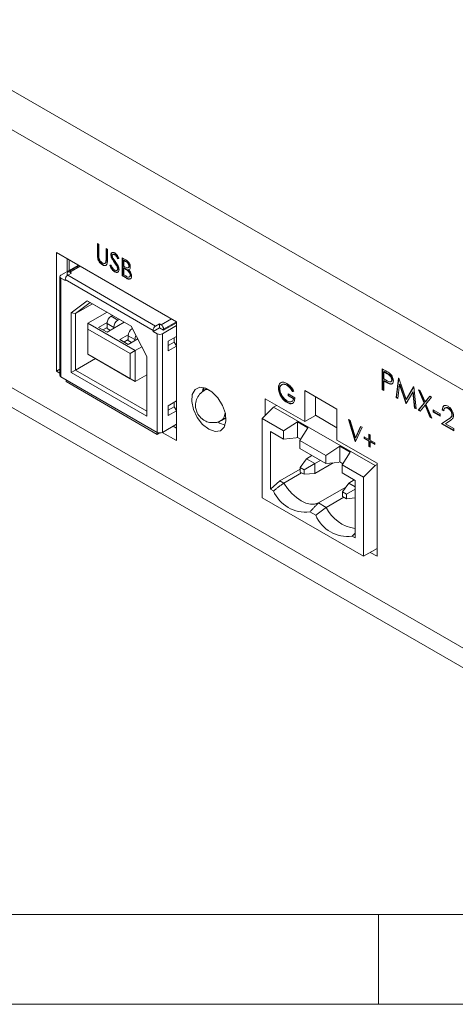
# Model space of a CAD drawing. Header units: inches. Extents: x 0.2 to 16.3, y 0.2 to 11.5.
# Tile 6 of 22: x 1.6 to 2.5, y 0.2 to 2.4. Entities that reach past the tile are written whole.
import ezdxf

# ---------------------------------------------------------------- set-up
doc = ezdxf.new("R2010")
doc.units = ezdxf.units.IN
doc.header["$MEASUREMENT"] = 0

msp = doc.modelspace()

# ---------------------------------------------------------------- linework, layer by layer
at = {"color": 7, "linetype": 'Continuous', "lineweight": 15}
for p, q in [((0.9719, 2.5413), (2.7595, 1.5094)), ((0.9347, 2.4768), (2.7222, 1.4449)), ((0.6499, 2.0745), (3.007, 0.7138)), ((0.6499, 2.031), (3.007, 0.6703)), ((2.746, 0.8645), (0.9109, 1.9239)), ((1.7451, 1.8676), (1.7482, 1.8658)), ((1.7451, 1.8436), (1.7451, 1.8676)), ((1.746, 1.8442), (1.746, 1.8671)), ((1.7482, 1.8658), (1.7482, 1.842)), ((1.9189, 1.6955), (1.655, 1.8479)), ((1.655, 1.8479), (1.655, 1.5869)), ((1.746, 1.8442), (1.7451, 1.8436)), ((1.764, 1.8567), (1.7671, 1.8549)), ((1.764, 1.8329), (1.764, 1.8567)), ((1.7649, 1.8334), (1.7649, 1.8561)), ((1.7671, 1.8549), (1.7671, 1.8309)), ((1.7755, 1.8428), (1.7746, 1.8423)), ((1.7836, 1.8433), (1.7827, 1.8428)), ((1.665, 1.7977), (1.7035, 1.8199)), ((1.6785, 1.8343), (1.6785, 1.8055)), ((1.6831, 1.8317), (1.6831, 1.8081)), ((1.7072, 1.8177), (1.6845, 1.8046)), ((1.7466, 1.8354), (1.7457, 1.8349)), ((1.7574, 1.8209), (1.7564, 1.8203)), ((1.7646, 1.8274), (1.7637, 1.8269)), ((1.7649, 1.8334), (1.764, 1.8329)), ((1.7724, 1.8198), (1.7753, 1.8201)), ((1.7774, 1.8357), (1.7765, 1.8351)), ((1.7831, 1.827), (1.7821, 1.8265)), ((1.7893, 1.8171), (1.7883, 1.8166)), ((1.7922, 1.8347), (1.7894, 1.8338)), ((1.7904, 1.8344), (1.7894, 1.8338)), ((1.7931, 1.8352), (1.7904, 1.8344)), ((1.7997, 1.836), (1.8064, 1.8322)), ((1.7997, 1.7964), (1.7997, 1.836)), ((1.8006, 1.7969), (1.8006, 1.8355)), ((1.8037, 1.8307), (1.8028, 1.8302)), ((1.8028, 1.8302), (1.8028, 1.8175)), ((1.807, 1.8278), (1.8028, 1.8302)), ((1.8028, 1.8175), (1.8049, 1.8163)), ((1.8079, 1.8283), (1.8037, 1.8307)), ((1.8079, 1.8283), (1.807, 1.8278)), ((1.8152, 1.8183), (1.8143, 1.8177)), ((1.6789, 1.8014), (1.6789, 1.7993)), ((1.6789, 1.7993), (1.6808, 1.7982)), ((1.6799, 1.7977), (1.6882, 1.8025)), ((1.6799, 1.7977), (1.8729, 1.6862)), ((1.6845, 1.8046), (1.6882, 1.8025)), ((1.7838, 1.8056), (1.7828, 1.8051)), ((1.7905, 1.8125), (1.7896, 1.812)), ((1.8006, 1.7969), (1.7997, 1.7964)), ((1.809, 1.791), (1.7997, 1.7964)), ((1.8099, 1.7915), (1.8006, 1.7969)), ((1.8037, 1.8139), (1.8028, 1.8134)), ((1.8028, 1.8134), (1.8028, 1.7986)), ((1.8048, 1.8122), (1.8028, 1.8134)), ((1.8028, 1.7986), (1.8072, 1.7961)), ((1.8058, 1.8128), (1.8037, 1.8139)), ((1.8058, 1.8128), (1.8048, 1.8122)), ((1.8122, 1.8086), (1.8113, 1.808)), ((1.8143, 1.8104), (1.8134, 1.8099)), ((1.8178, 1.7982), (1.8169, 1.7977)), ((1.665, 1.5748), (1.665, 1.7912)), ((1.6743, 1.7859), (1.665, 1.7912)), ((1.6743, 1.788), (1.8673, 1.6766)), ((1.6743, 1.7859), (1.6743, 1.788)), ((1.8099, 1.7915), (1.809, 1.791)), ((1.7223, 1.7417), (1.6878, 1.7154)), ((1.7291, 1.7378), (1.697, 1.7134)), ((1.697, 1.7134), (1.7342, 1.7348)), ((1.8193, 1.6856), (1.7223, 1.7417)), ((1.7223, 1.7417), (1.7291, 1.7378)), ((1.8193, 1.6856), (1.7291, 1.7378)), ((1.6878, 1.7154), (1.6878, 1.5842)), ((1.6878, 1.7154), (1.697, 1.7134)), ((1.697, 1.7134), (1.697, 1.5895)), ((1.7244, 1.6922), (1.7662, 1.7163)), ((1.7782, 1.7094), (1.7754, 1.7078)), ((1.7244, 1.6922), (1.8283, 1.6322)), ((1.7244, 1.6794), (1.7244, 1.6922)), ((1.7476, 1.6831), (1.7664, 1.6939)), ((1.8042, 1.6944), (1.7662, 1.6724)), ((1.7662, 1.6917), (1.781, 1.6831)), ((1.7662, 1.6917), (1.7662, 1.681)), ((1.7754, 1.7078), (1.7903, 1.6992)), ((1.7903, 1.6992), (1.7931, 1.7008)), ((1.8812, 1.6911), (1.8729, 1.6862)), ((1.8812, 1.6825), (1.8812, 1.6911)), ((1.8812, 1.6911), (1.8849, 1.6889)), ((1.8849, 1.6889), (1.9077, 1.702)), ((1.9189, 1.6871), (1.8877, 1.6691)), ((1.8905, 1.6793), (1.9188, 1.6956)), ((1.9189, 1.6935), (1.8905, 1.6771)), ((1.9189, 1.4345), (1.9189, 1.6955)), ((1.8172, 1.6258), (1.7244, 1.6794)), ((1.7244, 1.6794), (1.7244, 1.6241)), ((1.7662, 1.6724), (1.7476, 1.6831)), ((1.7569, 1.6778), (1.7662, 1.6831)), ((1.7736, 1.6767), (1.7662, 1.681)), ((1.781, 1.6831), (1.781, 1.681)), ((1.794, 1.6563), (1.8128, 1.6672)), ((1.8274, 1.6563), (1.8126, 1.6649)), ((1.8126, 1.6649), (1.8126, 1.6542)), ((1.8539, 1.6195), (1.8193, 1.6856)), ((1.8673, 1.6745), (1.8812, 1.6825)), ((1.8673, 1.6766), (1.8673, 1.6745)), ((1.8673, 1.6745), (1.8766, 1.6691)), ((1.8766, 1.6691), (1.8766, 1.4526)), ((1.8905, 1.6771), (1.8812, 1.6825)), ((1.8877, 1.6691), (1.8877, 1.4526)), ((1.8905, 1.6771), (1.8905, 1.6793)), ((1.8126, 1.6456), (1.794, 1.6563)), ((1.8126, 1.6563), (1.8033, 1.651)), ((1.8338, 1.6579), (1.8126, 1.6456)), ((1.8126, 1.6542), (1.82, 1.6499)), ((1.8274, 1.6542), (1.8274, 1.6563)), ((1.9007, 1.653), (1.9189, 1.6635)), ((1.9007, 1.6316), (1.9007, 1.653)), ((1.9007, 1.6434), (1.9137, 1.6509)), ((1.9137, 1.6509), (1.9137, 1.6605)), ((1.9137, 1.6509), (1.9189, 1.6428)), ((1.7244, 1.6241), (1.8172, 1.5705)), ((1.8283, 1.5641), (1.7244, 1.6241)), ((1.7244, 1.6241), (1.7244, 1.6241)), ((1.8172, 1.6258), (1.8283, 1.6322)), ((1.8172, 1.5705), (1.8172, 1.6258)), ((1.8428, 1.6406), (1.8283, 1.6322)), ((1.8283, 1.6322), (1.8283, 1.5641)), ((1.9189, 1.6421), (1.9007, 1.6316)), ((1.697, 1.5895), (1.7407, 1.6147)), ((1.8539, 1.4883), (1.8539, 1.6195)), ((1.655, 1.5869), (1.6627, 1.5914)), ((1.655, 1.5869), (1.6627, 1.5824)), ((1.6878, 1.5842), (1.697, 1.5895)), ((1.6878, 1.5842), (1.8539, 1.4883)), ((1.697, 1.5895), (1.8539, 1.499)), ((1.8283, 1.5641), (1.8539, 1.5788)), ((2.3704, 1.5921), (2.3781, 1.5877)), ((2.3704, 1.5468), (2.3704, 1.5921)), ((2.3713, 1.5473), (2.3713, 1.5916)), ((2.3749, 1.586), (2.3739, 1.5854)), ((2.3739, 1.5854), (2.3739, 1.5703)), ((2.3811, 1.5813), (2.3739, 1.5854)), ((2.382, 1.5818), (2.3749, 1.586)), ((2.382, 1.5818), (2.3811, 1.5813)), ((1.665, 1.5748), (1.8766, 1.4526)), ((1.6762, 1.5641), (1.6762, 1.5683)), ((1.8766, 1.4483), (1.6762, 1.5641)), ((1.8283, 1.5641), (1.8172, 1.5705)), ((2.1616, 1.5567), (2.1607, 1.5562)), ((2.3739, 1.5703), (2.3808, 1.5662)), ((2.3749, 1.5662), (2.3739, 1.5657)), ((2.3739, 1.5657), (2.3739, 1.5447)), ((2.3767, 1.564), (2.3739, 1.5657)), ((2.3777, 1.5646), (2.3749, 1.5662)), ((2.3777, 1.5646), (2.3767, 1.564)), ((2.3877, 1.5595), (2.3867, 1.559)), ((2.392, 1.5686), (2.3911, 1.568)), ((2.4006, 1.5293), (2.4058, 1.5717)), ((2.4016, 1.5299), (2.4066, 1.5707)), ((2.4079, 1.5578), (2.4042, 1.5273)), ((2.4058, 1.5717), (2.4063, 1.5714)), ((2.4063, 1.5714), (2.4225, 1.5248)), ((2.4089, 1.5583), (2.4079, 1.5578)), ((2.4222, 1.5169), (2.4079, 1.5578)), ((2.4231, 1.5174), (2.4089, 1.5583)), ((1.9787, 1.5439), (1.9787, 1.5511)), ((2.1432, 1.5505), (2.1423, 1.55)), ((2.1639, 1.537), (2.1784, 1.5286)), ((2.1639, 1.5329), (2.1639, 1.537)), ((2.1648, 1.5335), (2.1648, 1.5365)), ((2.1762, 1.5435), (2.1736, 1.5421)), ((2.1745, 1.5426), (2.1736, 1.5421)), ((2.1762, 1.5435), (2.1745, 1.5426)), ((2.2709, 1.5035), (2.2001, 1.5443)), ((2.2001, 1.5443), (2.2001, 1.4763)), ((2.3713, 1.5473), (2.3704, 1.5468)), ((2.3739, 1.5447), (2.3704, 1.5468)), ((2.3739, 1.5458), (2.3713, 1.5473)), ((2.4225, 1.5248), (2.4387, 1.5527)), ((2.4371, 1.5409), (2.423, 1.5164)), ((2.4235, 1.5253), (2.4392, 1.5524)), ((2.4381, 1.5414), (2.4371, 1.5409)), ((2.4409, 1.5061), (2.4371, 1.5409)), ((2.4418, 1.5066), (2.4381, 1.5414)), ((2.4387, 1.5527), (2.4392, 1.5524)), ((2.4392, 1.5524), (2.4444, 1.504)), ((2.4497, 1.5463), (2.4538, 1.544)), ((2.4621, 1.517), (2.4497, 1.5463)), ((2.463, 1.5175), (2.4512, 1.5455)), ((2.4538, 1.544), (2.4641, 1.5195)), ((1.9007, 1.5111), (1.9189, 1.5217)), ((1.9137, 1.509), (1.9137, 1.5186)), ((2.2001, 1.4763), (2.1136, 1.5262)), ((2.1136, 1.5262), (2.1136, 1.4901)), ((2.1474, 1.5347), (2.1465, 1.5342)), ((2.1623, 1.5186), (2.1614, 1.5181)), ((2.1648, 1.5335), (2.1639, 1.5329)), ((2.1753, 1.5263), (2.1639, 1.5329)), ((2.1763, 1.5269), (2.1648, 1.5335)), ((2.1763, 1.5269), (2.1753, 1.5263)), ((2.2237, 1.5307), (2.2237, 1.4899)), ((2.4016, 1.5299), (2.4006, 1.5293)), ((2.4042, 1.5273), (2.4006, 1.5293)), ((2.4043, 1.5283), (2.4016, 1.5299)), ((2.4231, 1.5174), (2.4222, 1.5169)), ((2.423, 1.5164), (2.4222, 1.5169)), ((2.4235, 1.5253), (2.4225, 1.5248)), ((2.4234, 1.5172), (2.4231, 1.5174)), ((2.4492, 1.5013), (2.4621, 1.517)), ((2.4502, 1.5018), (2.463, 1.5175)), ((2.463, 1.5175), (2.4621, 1.517)), ((2.4641, 1.5195), (2.4744, 1.5321)), ((2.465, 1.52), (2.4641, 1.5195)), ((2.465, 1.52), (2.4747, 1.5319)), ((2.4784, 1.5298), (2.4661, 1.5146)), ((2.4661, 1.5146), (2.4789, 1.4841)), ((2.4744, 1.5321), (2.4784, 1.5298)), ((1.9007, 1.4897), (1.9007, 1.5111)), ((1.9137, 1.509), (1.9007, 1.5015)), ((1.9189, 1.5002), (1.9007, 1.4897)), ((1.9189, 1.5009), (1.9137, 1.509)), ((2.1319, 1.5083), (2.1064, 1.4829)), ((2.1319, 1.5083), (2.1383, 1.512)), ((2.3546, 1.3797), (2.1319, 1.5083)), ((2.1372, 1.5126), (2.1372, 1.5114)), ((2.2709, 1.4355), (2.2709, 1.5035)), ((2.4418, 1.5066), (2.4409, 1.5061)), ((2.4444, 1.504), (2.4409, 1.5061)), ((2.4443, 1.5052), (2.4418, 1.5066)), ((2.4502, 1.5018), (2.4492, 1.5013)), ((2.4533, 1.4989), (2.4492, 1.5013)), ((2.4539, 1.4996), (2.4502, 1.5018)), ((2.4641, 1.5121), (2.4533, 1.4989)), ((2.465, 1.5127), (2.4641, 1.5121)), ((2.4749, 1.4865), (2.4641, 1.5121)), ((2.4758, 1.487), (2.465, 1.5127)), ((2.4822, 1.502), (2.4973, 1.4933)), ((2.4822, 1.4973), (2.4822, 1.502)), ((2.4831, 1.4979), (2.4822, 1.4973)), ((2.4973, 1.4886), (2.4822, 1.4973)), ((2.4831, 1.4979), (2.4831, 1.5015)), ((2.4973, 1.4897), (2.4831, 1.4979)), ((2.4973, 1.4933), (2.4973, 1.4886)), ((2.5028, 1.5028), (2.5019, 1.5023)), ((2.5054, 1.5002), (2.5019, 1.5023)), ((2.5063, 1.5008), (2.5028, 1.5028)), ((2.5154, 1.506), (2.5145, 1.5055)), ((2.5239, 1.4919), (2.523, 1.4913)), ((1.8877, 1.4526), (1.9189, 1.4707)), ((2.0132, 1.4731), (2.0093, 1.4756)), ((2.0254, 1.4684), (2.0132, 1.4731)), ((2.1533, 1.4558), (2.1064, 1.4829)), ((2.1064, 1.4829), (2.1064, 1.3093)), ((2.1533, 1.4558), (2.1843, 1.4759)), ((2.1843, 1.4759), (2.2067, 1.4629)), ((2.1843, 1.4759), (2.1843, 1.4414)), ((2.2001, 1.4763), (2.2237, 1.4899)), ((2.2237, 1.4901), (2.2709, 1.4629)), ((2.2965, 1.4808), (2.2998, 1.4789)), ((2.311, 1.4327), (2.2965, 1.4808)), ((2.3119, 1.4334), (2.2978, 1.4801)), ((2.2998, 1.4789), (2.3112, 1.441)), ((2.4758, 1.487), (2.4749, 1.4865)), ((2.4789, 1.4841), (2.4749, 1.4865)), ((2.4783, 1.4855), (2.4758, 1.487)), ((2.5003, 1.4717), (2.5156, 1.4817)), ((2.5013, 1.4723), (2.5003, 1.4717)), ((2.527, 1.4563), (2.5003, 1.4717)), ((2.5013, 1.4723), (2.5165, 1.4823)), ((2.527, 1.4574), (2.5013, 1.4723)), ((2.5186, 1.478), (2.5088, 1.4715)), ((2.5088, 1.4715), (2.527, 1.461)), ((2.5165, 1.4823), (2.5156, 1.4817)), ((1.8766, 1.4526), (1.8766, 1.4483)), ((1.8766, 1.4483), (1.8817, 1.4513)), ((1.8876, 1.4526), (1.9189, 1.4345)), ((1.9112, 1.4662), (1.9189, 1.4617)), ((2.125, 1.3279), (2.125, 1.4545)), ((2.1533, 1.4381), (2.125, 1.4545)), ((2.1533, 1.4381), (2.1533, 1.4558)), ((2.2067, 1.4629), (2.1894, 1.4349)), ((2.3112, 1.441), (2.3227, 1.4657)), ((2.326, 1.4638), (2.3114, 1.4325)), ((2.3121, 1.4416), (2.3232, 1.4654)), ((2.3227, 1.4657), (2.326, 1.4638)), ((2.3405, 1.4488), (2.3436, 1.447)), ((2.3405, 1.4371), (2.3405, 1.4488)), ((2.527, 1.461), (2.527, 1.4563)), ((2.181, 1.4404), (2.1533, 1.4381)), ((2.1843, 1.4414), (2.181, 1.4404)), ((2.191, 1.4375), (2.1843, 1.4414)), ((2.1894, 1.4349), (2.2461, 1.4022)), ((2.1894, 1.4349), (2.1894, 1.4172)), ((2.3588, 1.3847), (2.2709, 1.4355)), ((2.3118, 1.4332), (2.311, 1.4327)), ((2.3114, 1.4325), (2.311, 1.4327)), ((2.3121, 1.4416), (2.3112, 1.441)), ((2.3304, 1.4394), (2.3304, 1.4429)), ((2.3304, 1.4429), (2.3405, 1.4371)), ((2.3313, 1.4399), (2.3304, 1.4394)), ((2.3405, 1.4335), (2.3304, 1.4394)), ((2.3313, 1.4399), (2.3313, 1.4424)), ((2.3414, 1.434), (2.3313, 1.4399)), ((2.3414, 1.4376), (2.3405, 1.4371)), ((2.3414, 1.434), (2.3405, 1.4335)), ((2.3405, 1.4218), (2.3405, 1.4335)), ((2.3414, 1.4376), (2.3414, 1.4482)), ((2.3414, 1.4223), (2.3414, 1.434)), ((2.3436, 1.447), (2.3436, 1.4353)), ((2.3436, 1.4353), (2.3537, 1.4294)), ((2.3445, 1.4323), (2.3436, 1.4317)), ((2.3436, 1.4317), (2.3436, 1.42)), ((2.3537, 1.4259), (2.3436, 1.4317)), ((2.3537, 1.4269), (2.3445, 1.4323)), ((2.3537, 1.4294), (2.3537, 1.4259)), ((2.1894, 1.4172), (2.2461, 1.3845)), ((2.2461, 1.4022), (2.277, 1.4223)), ((2.277, 1.4223), (2.2995, 1.4094)), ((2.277, 1.3878), (2.277, 1.4223)), ((2.2995, 1.4094), (2.2822, 1.3813)), ((2.3414, 1.4223), (2.3405, 1.4218)), ((2.3436, 1.42), (2.3405, 1.4218)), ((2.3436, 1.4211), (2.3414, 1.4223)), ((2.2038, 1.3949), (2.1902, 1.3756)), ((2.2224, 1.3842), (2.1989, 1.3706)), ((2.2038, 1.3949), (2.216, 1.4019)), ((2.2038, 1.3949), (2.2224, 1.3842)), ((2.2346, 1.3912), (2.2224, 1.3842)), ((2.2625, 1.3859), (2.2224, 1.3627)), ((2.2224, 1.3627), (2.2224, 1.3842)), ((2.2461, 1.3845), (2.2461, 1.4022)), ((2.2738, 1.3868), (2.2461, 1.3845)), ((2.277, 1.3878), (2.2738, 1.3868)), ((2.2838, 1.3839), (2.277, 1.3878)), ((2.3588, 1.1806), (2.3588, 1.3847)), ((2.1457, 1.3463), (2.1902, 1.372)), ((2.1543, 1.3414), (2.1932, 1.3639)), ((2.1989, 1.3706), (2.1902, 1.3756)), ((2.1902, 1.3756), (2.1902, 1.3656)), ((2.1989, 1.3606), (2.1902, 1.3656)), ((2.1989, 1.3606), (2.1989, 1.3706)), ((2.2224, 1.3627), (2.1989, 1.3606)), ((2.3291, 1.3543), (2.2822, 1.3813)), ((2.2822, 1.3813), (2.2822, 1.3637)), ((2.3105, 1.3473), (2.2822, 1.3637)), ((2.3291, 1.3543), (2.3546, 1.3797)), ((2.3546, 1.3797), (2.3588, 1.3821)), ((2.125, 1.3279), (2.1457, 1.3463)), ((2.1457, 1.3463), (2.1543, 1.3414)), ((2.283, 1.322), (2.2966, 1.3413)), ((2.2966, 1.3413), (2.3088, 1.3483)), ((2.3105, 1.3333), (2.2966, 1.3413)), ((2.3105, 1.3473), (2.3105, 1.2208)), ((2.3291, 1.1807), (2.3291, 1.3543)), ((2.1314, 1.3242), (2.125, 1.3279)), ((2.23, 1.2977), (2.2905, 1.3327)), ((2.2917, 1.317), (2.283, 1.322)), ((2.283, 1.322), (2.283, 1.312)), ((2.3105, 1.3279), (2.2917, 1.317)), ((2.1064, 1.3093), (2.3291, 1.1807)), ((2.23, 1.2977), (2.2471, 1.2878)), ((2.286, 1.3103), (2.2471, 1.2878)), ((2.283, 1.312), (2.2917, 1.3071)), ((2.2917, 1.3071), (2.2917, 1.317)), ((2.3105, 1.3087), (2.2917, 1.3071)), ((2.2242, 1.2706), (2.2113, 1.278)), ((2.3105, 1.2208), (2.3041, 1.2245)), ((2.3588, 1.1978), (2.3291, 1.1807)), ((2.3438, 1.1892), (2.3588, 1.1806))]:
    msp.add_line(p, q, dxfattribs=at)
at = {"color": 7, "linetype": 'Continuous', "lineweight": 0}
for p, q in [((0.3937, 0.3937), (8.9685, 0.3937)), ((2.3622, 0.1969), (2.3622, 0.3937)), ((0.1969, 0.1969), (16.3386, 0.1969))]:
    msp.add_line(p, q, dxfattribs=at)
at = {"color": 7, "linetype": 'Continuous', "lineweight": 15, "flags": 128}
for points in [[(1.9897, 1.4595), (2.0033, 1.4546), (2.0151, 1.4562), (2.0234, 1.4642), (2.0272, 1.4774), (2.0259, 1.4941), (2.0198, 1.5119), (2.0095, 1.5286), (1.9966, 1.5419), (1.9827, 1.5499), (1.9698, 1.5516), (1.9596, 1.5467), (1.9534, 1.5359), (1.9521, 1.5207), (1.9559, 1.5032), (1.9643, 1.4856), (1.976, 1.4703), (1.9897, 1.4595)], [(1.9757, 1.5421), (1.977, 1.5495), (1.9775, 1.5513)], [(2.23, 1.2977), (2.2217, 1.2952), (2.2125, 1.2951), (2.2025, 1.2975), (2.1921, 1.3024), (2.1818, 1.3095), (2.1718, 1.3186), (2.1625, 1.3293), (2.1543, 1.3414)]]:
    msp.add_lwpolyline(points, dxfattribs=at)
at = {"color": 7, "linetype": 'Continuous', "lineweight": 15}
for centre, radius, start, end in [((1.6662, 1.7944), 0.00344, 110.7832, 249.2168), ((1.6864, 1.7875), 0.0121, 122.6056, 177.3944), ((1.6823, 1.802), 0.00344, 50.798, 189.2139), ((1.7863, 1.6908), 0.0202, 122.6054, 177.3945), ((1.8012, 1.6822), 0.0202, 122.6054, 177.3945), ((1.8784, 1.6787), 0.0121, 2.6056, 57.3944), ((1.8327, 1.664), 0.0202, 122.6054, 177.3945), ((1.8463, 1.6557), 0.0189, 149.6365, 178.0718), ((1.8794, 1.676), 0.0121, 122.6056, 177.3944), ((1.8822, 1.6798), 0.0121, 242.6096, 297.3904), ((1.6667, 1.5784), 0.00396, 185.6954, 245.6247), ((1.9866, 1.5316), 0.0151, 75.8591, 118.5057), ((2.0042, 1.4955), 0.0211, 308.757, 3.0179), ((1.8822, 1.4634), 0.0121, 242.6096, 297.3904), ((2.2023, 1.3547), 0.0772, 203.2692, 276.7362), ((2.3241, 1.3263), 0.0861, 206.5135, 260.9434), ((2.2951, 1.3011), 0.0772, 203.2692, 276.7362)]:
    msp.add_arc(centre, radius, start, end, dxfattribs=at)
for points, knots in [([(1.7457, 1.8349), (1.7455, 1.8366), (1.7451, 1.8396), (1.7451, 1.8424), (1.7451, 1.8436)], [0, 0, 0, 0, 0.5594955, 1, 1, 1, 1]), ([(1.7466, 1.8354), (1.7464, 1.8371), (1.746, 1.8401), (1.746, 1.8429), (1.746, 1.8442)], [0, 0, 0, 0, 0.5594955, 1, 1, 1, 1]), ([(1.7482, 1.842), (1.7481, 1.841), (1.7481, 1.8393), (1.7482, 1.8375), (1.7483, 1.8367)], [0, 0, 0, 0, 0.560125, 1, 1, 1, 1]), ([(1.7746, 1.8423), (1.7747, 1.8436), (1.775, 1.8463), (1.7774, 1.848), (1.7802, 1.848), (1.7821, 1.8471), (1.7831, 1.8467)], [0, 0, 0, 0, 0.279555, 0.5588, 0.779382, 1, 1, 1, 1]), ([(1.7765, 1.8351), (1.7759, 1.8365), (1.7748, 1.839), (1.7747, 1.8413), (1.7746, 1.8423)], [0, 0, 0, 0, 0.559842, 1, 1, 1, 1]), ([(1.7755, 1.8428), (1.7756, 1.8442), (1.7758, 1.8465), (1.7773, 1.8474), (1.7779, 1.8478)], [0, 0, 0, 0, 0.588814, 1, 1, 1, 1]), ([(1.7774, 1.8357), (1.7768, 1.8371), (1.7758, 1.8395), (1.7756, 1.8418), (1.7755, 1.8428)], [0, 0, 0, 0, 0.559842, 1, 1, 1, 1]), ([(1.7827, 1.8428), (1.782, 1.8431), (1.7806, 1.8438), (1.7789, 1.8436), (1.7778, 1.8425), (1.7777, 1.8413), (1.7777, 1.8407)], [0, 0, 0, 0, 0.28028, 0.559929, 0.779921, 1, 1, 1, 1]), ([(1.7777, 1.8407), (1.7777, 1.8401), (1.7778, 1.839), (1.7785, 1.8367), (1.7794, 1.8352), (1.7799, 1.8342)], [0, 0, 0, 0, 0.279949, 0.559783, 1, 1, 1, 1]), ([(1.7836, 1.8433), (1.783, 1.8437), (1.7816, 1.8443), (1.7802, 1.8443), (1.7798, 1.8439), (1.7798, 1.8438)], [0, 0, 0, 0, 0.491336, 0.981567, 1, 1, 1, 1]), ([(1.7894, 1.8338), (1.7888, 1.835), (1.7879, 1.837), (1.7862, 1.8396), (1.7846, 1.8416), (1.7833, 1.8424), (1.7827, 1.8428)], [0, 0, 0, 0, 0.340407, 0.560483, 0.78018, 1, 1, 1, 1]), ([(1.7831, 1.8467), (1.7841, 1.8459), (1.7862, 1.8445), (1.7896, 1.8402), (1.7912, 1.8368), (1.7922, 1.8347)], [0, 0, 0, 0, 0.279752, 0.559502, 1, 1, 1, 1]), ([(1.7904, 1.8344), (1.7898, 1.8356), (1.7888, 1.8375), (1.7872, 1.8402), (1.7855, 1.8421), (1.7843, 1.8429), (1.7836, 1.8433)], [0, 0, 0, 0, 0.340407, 0.560483, 0.78018, 1, 1, 1, 1]), ([(1.7564, 1.8203), (1.7551, 1.8212), (1.7525, 1.8229), (1.7492, 1.8268), (1.7468, 1.8309), (1.7461, 1.8336), (1.7457, 1.8349)], [0, 0, 0, 0, 0.280223, 0.559914, 0.779952, 1, 1, 1, 1]), ([(1.7574, 1.8209), (1.756, 1.8217), (1.7534, 1.8234), (1.7501, 1.8273), (1.7477, 1.8315), (1.747, 1.8341), (1.7466, 1.8354)], [0, 0, 0, 0, 0.280223, 0.559914, 0.779952, 1, 1, 1, 1]), ([(1.7483, 1.8367), (1.7485, 1.8353), (1.7489, 1.8327), (1.7519, 1.8278), (1.7546, 1.8258), (1.7563, 1.8245)], [0, 0, 0, 0, 0.281058, 0.560822, 1, 1, 1, 1]), ([(1.7563, 1.8245), (1.7572, 1.8241), (1.7591, 1.8232), (1.7614, 1.8236), (1.7629, 1.8249), (1.7634, 1.8262), (1.7637, 1.8269)], [0, 0, 0, 0, 0.279785, 0.5593756, 0.7795686, 1, 1, 1, 1]), ([(1.7671, 1.8309), (1.7671, 1.8287), (1.767, 1.8243), (1.7649, 1.8197), (1.7609, 1.8183), (1.7579, 1.8196), (1.7564, 1.8203)], [0, 0, 0, 0, 0.281656, 0.560111, 0.780079, 1, 1, 1, 1]), ([(1.7659, 1.8217), (1.7657, 1.8213), (1.765, 1.8195), (1.7618, 1.8189), (1.7588, 1.8202), (1.7574, 1.8209)], [0, 0, 0, 0, 0.142555, 0.571323, 1, 1, 1, 1]), ([(1.7626, 1.8245), (1.763, 1.8248), (1.7639, 1.8255), (1.7644, 1.8267), (1.7646, 1.8274)], [0, 0, 0, 0, 0.46167, 1, 1, 1, 1]), ([(1.7637, 1.8269), (1.7638, 1.828), (1.764, 1.8299), (1.764, 1.832), (1.764, 1.8329)], [0, 0, 0, 0, 0.559626, 1, 1, 1, 1]), ([(1.7646, 1.8274), (1.7647, 1.8285), (1.765, 1.8304), (1.7649, 1.8325), (1.7649, 1.8334)], [0, 0, 0, 0, 0.559626, 1, 1, 1, 1]), ([(1.7828, 1.8051), (1.7816, 1.806), (1.779, 1.8077), (1.7751, 1.813), (1.7734, 1.8172), (1.7724, 1.8198)], [0, 0, 0, 0, 0.2798811, 0.5596653, 1, 1, 1, 1]), ([(1.7838, 1.8056), (1.7825, 1.8065), (1.78, 1.8083), (1.776, 1.8135), (1.7744, 1.8177), (1.7733, 1.8203)], [0, 0, 0, 0, 0.2798811, 0.5596653, 1, 1, 1, 1]), ([(1.7753, 1.8201), (1.7763, 1.8177), (1.7777, 1.8144), (1.7807, 1.8107), (1.7821, 1.8097), (1.7828, 1.8091)], [0, 0, 0, 0, 0.559318, 0.77978, 1, 1, 1, 1]), ([(1.7821, 1.8265), (1.781, 1.8281), (1.779, 1.8308), (1.7773, 1.8338), (1.7765, 1.8351)], [0, 0, 0, 0, 0.560413, 1, 1, 1, 1]), ([(1.7831, 1.827), (1.782, 1.8286), (1.78, 1.8314), (1.7782, 1.8344), (1.7774, 1.8357)], [0, 0, 0, 0, 0.560413, 1, 1, 1, 1]), ([(1.7799, 1.8342), (1.7808, 1.833), (1.7823, 1.8308), (1.7839, 1.8286), (1.7846, 1.8276)], [0, 0, 0, 0, 0.559902, 1, 1, 1, 1]), ([(1.7883, 1.8166), (1.7873, 1.8185), (1.7854, 1.8219), (1.7831, 1.8251), (1.7821, 1.8265)], [0, 0, 0, 0, 0.559503, 1, 1, 1, 1]), ([(1.7893, 1.8171), (1.7882, 1.819), (1.7863, 1.8225), (1.7841, 1.8256), (1.7831, 1.827)], [0, 0, 0, 0, 0.559503, 1, 1, 1, 1]), ([(1.7846, 1.8276), (1.7867, 1.8245), (1.7897, 1.8202), (1.7923, 1.814), (1.7925, 1.8114), (1.7927, 1.8101)], [0, 0, 0, 0, 0.5601157, 0.7802853, 1, 1, 1, 1]), ([(1.7896, 1.812), (1.7895, 1.8128), (1.7893, 1.8143), (1.7886, 1.8159), (1.7883, 1.8166)], [0, 0, 0, 0, 0.558999, 1, 1, 1, 1]), ([(1.7905, 1.8125), (1.7904, 1.8134), (1.7903, 1.8149), (1.7896, 1.8164), (1.7893, 1.8171)], [0, 0, 0, 0, 0.558999, 1, 1, 1, 1]), ([(1.8049, 1.8163), (1.807, 1.815), (1.8097, 1.8135), (1.8124, 1.814), (1.8134, 1.8147), (1.8141, 1.816), (1.8142, 1.8172), (1.8143, 1.8177)], [0, 0, 0, 0, 0.498609, 0.624011, 0.749402, 0.874736, 1, 1, 1, 1]), ([(1.8064, 1.8322), (1.8079, 1.8313), (1.8108, 1.8295), (1.8147, 1.8253), (1.817, 1.8202), (1.8172, 1.8174), (1.8173, 1.816)], [0, 0, 0, 0, 0.281315, 0.559921, 0.779934, 1, 1, 1, 1]), ([(1.8143, 1.8177), (1.8142, 1.8188), (1.814, 1.8203), (1.8129, 1.8225), (1.8109, 1.8254), (1.8087, 1.8267), (1.807, 1.8278)], [0, 0, 0, 0, 0.249287, 0.374924, 0.500644, 1, 1, 1, 1]), ([(1.8152, 1.8183), (1.8151, 1.8193), (1.8149, 1.8209), (1.8138, 1.823), (1.8118, 1.8259), (1.8096, 1.8272), (1.8079, 1.8283)], [0, 0, 0, 0, 0.249287, 0.374924, 0.500644, 1, 1, 1, 1]), ([(1.8135, 1.8148), (1.8138, 1.8149), (1.8144, 1.8153), (1.8151, 1.8165), (1.8151, 1.8177), (1.8152, 1.8183)], [0, 0, 0, 0, 0.275132, 0.637668, 1, 1, 1, 1]), ([(1.7828, 1.8091), (1.7838, 1.8087), (1.7856, 1.8079), (1.7879, 1.8082), (1.7893, 1.8096), (1.7895, 1.8112), (1.7896, 1.812)], [0, 0, 0, 0, 0.280277, 0.560145, 0.78015, 1, 1, 1, 1]), ([(1.7927, 1.8101), (1.7925, 1.8086), (1.7921, 1.8056), (1.7893, 1.8037), (1.7862, 1.8035), (1.7839, 1.8045), (1.7828, 1.8051)], [0, 0, 0, 0, 0.2791841, 0.5590878, 0.7794468, 1, 1, 1, 1]), ([(1.7914, 1.8056), (1.791, 1.8052), (1.7898, 1.8041), (1.7871, 1.804), (1.7849, 1.8051), (1.7838, 1.8056)], [0, 0, 0, 0, 0.264724, 0.6322, 1, 1, 1, 1]), ([(1.7889, 1.809), (1.7893, 1.8094), (1.7903, 1.8102), (1.7904, 1.8117), (1.7905, 1.8125)], [0, 0, 0, 0, 0.488274, 1, 1, 1, 1]), ([(1.8113, 1.808), (1.8101, 1.8089), (1.8079, 1.8104), (1.8058, 1.8117), (1.8048, 1.8122)], [0, 0, 0, 0, 0.559738, 1, 1, 1, 1]), ([(1.8122, 1.8086), (1.811, 1.8094), (1.8089, 1.811), (1.8067, 1.8122), (1.8058, 1.8128)], [0, 0, 0, 0, 0.559738, 1, 1, 1, 1]), ([(1.8072, 1.7961), (1.8094, 1.7948), (1.8128, 1.7929), (1.8158, 1.7942), (1.8168, 1.7959), (1.8169, 1.7971), (1.8169, 1.7977)], [0, 0, 0, 0, 0.499359, 0.748736, 0.8744, 1, 1, 1, 1]), ([(1.82, 1.7959), (1.8198, 1.7943), (1.8194, 1.7909), (1.8163, 1.7889), (1.8126, 1.7891), (1.8102, 1.7904), (1.809, 1.791)], [0, 0, 0, 0, 0.27914, 0.558653, 0.779059, 1, 1, 1, 1]), ([(1.8169, 1.7977), (1.8168, 1.7987), (1.8166, 1.8008), (1.8146, 1.8048), (1.8125, 1.8068), (1.8113, 1.808)], [0, 0, 0, 0, 0.2799412, 0.5604277, 1, 1, 1, 1]), ([(1.8178, 1.7982), (1.8177, 1.7993), (1.8175, 1.8013), (1.8155, 1.8053), (1.8135, 1.8073), (1.8122, 1.8086)], [0, 0, 0, 0, 0.2799412, 0.5604277, 1, 1, 1, 1]), ([(1.8173, 1.816), (1.8173, 1.8151), (1.8172, 1.8133), (1.816, 1.8108), (1.8144, 1.8102), (1.8134, 1.8099)], [0, 0, 0, 0, 0.2808666, 0.5615274, 1, 1, 1, 1]), ([(1.8134, 1.8099), (1.8144, 1.8088), (1.8165, 1.8067), (1.8186, 1.8027), (1.8198, 1.799), (1.8199, 1.797), (1.82, 1.7959)], [0, 0, 0, 0, 0.280381, 0.559605, 0.779764, 1, 1, 1, 1]), ([(1.8159, 1.7948), (1.8163, 1.7949), (1.817, 1.7952), (1.8177, 1.7965), (1.8178, 1.7976), (1.8178, 1.7982)], [0, 0, 0, 0, 0.2820277, 0.6411048, 1, 1, 1, 1]), ([(1.8195, 1.7917), (1.8187, 1.7909), (1.8171, 1.7894), (1.8135, 1.7897), (1.8111, 1.7909), (1.8099, 1.7915)], [0, 0, 0, 0, 0.358772, 0.678997, 1, 1, 1, 1]), ([(2.3781, 1.5877), (2.3798, 1.5867), (2.3828, 1.585), (2.3858, 1.5828), (2.3871, 1.5818)], [0, 0, 0, 0, 0.560314, 1, 1, 1, 1]), ([(2.3911, 1.568), (2.3909, 1.5694), (2.3906, 1.5715), (2.3892, 1.5744), (2.3864, 1.5783), (2.3835, 1.58), (2.3811, 1.5813)], [0, 0, 0, 0, 0.248969, 0.374729, 0.500382, 1, 1, 1, 1]), ([(2.392, 1.5686), (2.3918, 1.57), (2.3915, 1.5721), (2.3901, 1.575), (2.3873, 1.5789), (2.3844, 1.5805), (2.382, 1.5818)], [0, 0, 0, 0, 0.248969, 0.374729, 0.500382, 1, 1, 1, 1]), ([(2.3871, 1.5818), (2.3882, 1.5806), (2.3906, 1.5783), (2.3931, 1.5738), (2.3944, 1.5695), (2.3945, 1.5672), (2.3946, 1.566)], [0, 0, 0, 0, 0.279705, 0.55938, 0.779509, 1, 1, 1, 1]), ([(2.1423, 1.55), (2.1426, 1.5529), (2.1433, 1.5587), (2.1483, 1.5629), (2.1544, 1.5632), (2.1587, 1.5612), (2.1608, 1.5602)], [0, 0, 0, 0, 0.27959, 0.559071, 0.779412, 1, 1, 1, 1]), ([(2.1432, 1.5505), (2.1436, 1.5534), (2.1443, 1.559), (2.1477, 1.5629), (2.1502, 1.563), (2.1503, 1.563)], [0, 0, 0, 0, 0.485752, 0.971314, 1, 1, 1, 1]), ([(2.1607, 1.5562), (2.1585, 1.5571), (2.1542, 1.559), (2.1491, 1.5577), (2.146, 1.554), (2.1456, 1.5502), (2.1454, 1.5484)], [0, 0, 0, 0, 0.279847, 0.5595553, 0.7798484, 1, 1, 1, 1]), ([(2.1616, 1.5567), (2.1595, 1.5576), (2.1552, 1.5594), (2.1507, 1.5588), (2.1494, 1.5569), (2.1491, 1.5565)], [0, 0, 0, 0, 0.445019, 0.889817, 1, 1, 1, 1]), ([(2.1608, 1.5602), (2.1641, 1.5578), (2.1699, 1.5536), (2.1743, 1.5466), (2.1762, 1.5435)], [0, 0, 0, 0, 0.558579, 1, 1, 1, 1]), ([(2.1745, 1.5426), (2.1724, 1.5459), (2.1686, 1.5517), (2.1637, 1.5552), (2.1616, 1.5567)], [0, 0, 0, 0, 0.55984, 1, 1, 1, 1]), ([(2.3867, 1.559), (2.3849, 1.5598), (2.3816, 1.5613), (2.3782, 1.5632), (2.3767, 1.564)], [0, 0, 0, 0, 0.559693, 1, 1, 1, 1]), ([(2.3877, 1.5595), (2.3858, 1.5604), (2.3825, 1.5618), (2.3791, 1.5637), (2.3777, 1.5646)], [0, 0, 0, 0, 0.559693, 1, 1, 1, 1]), ([(2.3808, 1.5662), (2.3832, 1.5649), (2.3862, 1.5631), (2.3891, 1.5637), (2.3906, 1.5649), (2.3909, 1.5668), (2.3911, 1.568)], [0, 0, 0, 0, 0.49972, 0.625348, 0.751083, 1, 1, 1, 1]), ([(2.3946, 1.566), (2.3945, 1.5646), (2.3943, 1.5617), (2.3923, 1.5592), (2.3897, 1.5584), (2.3877, 1.5588), (2.3867, 1.559)], [0, 0, 0, 0, 0.2800982, 0.5593234, 0.7794576, 1, 1, 1, 1]), ([(2.3927, 1.5598), (2.392, 1.5595), (2.3905, 1.5589), (2.3887, 1.5593), (2.3877, 1.5595)], [0, 0, 0, 0, 0.48039, 1, 1, 1, 1]), ([(2.3901, 1.5644), (2.3904, 1.5647), (2.3916, 1.5654), (2.3918, 1.5673), (2.392, 1.5686)], [0, 0, 0, 0, 0.311902, 1, 1, 1, 1]), ([(1.9795, 1.5446), (1.9759, 1.5422), (1.9686, 1.5371), (1.9621, 1.5252), (1.9599, 1.5133), (1.9612, 1.5022), (1.964, 1.4961), (1.9655, 1.493)], [0, 0, 0, 0, 0.215715, 0.443858, 0.66424, 0.823983, 1, 1, 1, 1]), ([(2.1465, 1.5342), (2.1452, 1.5372), (2.1427, 1.5427), (2.1424, 1.5478), (2.1423, 1.55)], [0, 0, 0, 0, 0.559317, 1, 1, 1, 1]), ([(2.1474, 1.5347), (2.1461, 1.5378), (2.1437, 1.5432), (2.1434, 1.5483), (2.1432, 1.5505)], [0, 0, 0, 0, 0.559317, 1, 1, 1, 1]), ([(2.1454, 1.5484), (2.1457, 1.5455), (2.1464, 1.5399), (2.151, 1.5317), (2.1563, 1.5256), (2.1599, 1.5232), (2.1617, 1.522)], [0, 0, 0, 0, 0.2790621, 0.5585834, 0.7792366, 1, 1, 1, 1]), ([(2.1736, 1.5421), (2.1715, 1.5453), (2.1677, 1.5511), (2.1628, 1.5546), (2.1607, 1.5562)], [0, 0, 0, 0, 0.55984, 1, 1, 1, 1]), ([(2.1614, 1.5181), (2.1582, 1.5203), (2.1525, 1.5242), (2.1483, 1.5311), (2.1465, 1.5342)], [0, 0, 0, 0, 0.559617, 1, 1, 1, 1]), ([(2.1623, 1.5186), (2.1591, 1.5208), (2.1534, 1.5247), (2.1493, 1.5317), (2.1474, 1.5347)], [0, 0, 0, 0, 0.559617, 1, 1, 1, 1]), ([(2.1784, 1.5286), (2.1782, 1.5257), (2.1778, 1.52), (2.1734, 1.5154), (2.1675, 1.515), (2.1634, 1.5171), (2.1614, 1.5181)], [0, 0, 0, 0, 0.280352, 0.559368, 0.779371, 1, 1, 1, 1]), ([(2.1617, 1.522), (2.1634, 1.5211), (2.167, 1.5194), (2.1713, 1.5198), (2.1744, 1.5222), (2.175, 1.5249), (2.1753, 1.5263)], [0, 0, 0, 0, 0.280253, 0.559912, 0.779941, 1, 1, 1, 1]), ([(2.1757, 1.5186), (2.1751, 1.5178), (2.1734, 1.5155), (2.1684, 1.5157), (2.1643, 1.5176), (2.1623, 1.5186)], [0, 0, 0, 0, 0.226165, 0.612533, 1, 1, 1, 1]), ([(2.1711, 1.5207), (2.1715, 1.5207), (2.1732, 1.5208), (2.1753, 1.5228), (2.1759, 1.5255), (2.1763, 1.5269)], [0, 0, 0, 0, 0.155187, 0.577564, 1, 1, 1, 1]), ([(1.9655, 1.493), (1.9684, 1.4891), (1.9726, 1.4833), (1.9817, 1.4775), (1.9913, 1.4739), (2.0037, 1.4738), (2.0132, 1.4758), (2.017, 1.479), (2.0174, 1.4793)], [0, 0, 0, 0, 0.240357, 0.352682, 0.541331, 0.750353, 0.977205, 1, 1, 1, 1]), ([(2.5019, 1.5023), (2.5021, 1.5044), (2.5025, 1.5085), (2.5059, 1.5116), (2.5102, 1.5122), (2.5132, 1.5107), (2.5147, 1.51)], [0, 0, 0, 0, 0.280028, 0.559514, 0.779668, 1, 1, 1, 1]), ([(2.5028, 1.5028), (2.503, 1.5049), (2.5035, 1.5089), (2.5061, 1.5119), (2.5082, 1.512), (2.5086, 1.512)], [0, 0, 0, 0, 0.443517, 0.886174, 1, 1, 1, 1]), ([(2.5145, 1.5055), (2.5131, 1.5061), (2.5105, 1.5073), (2.5074, 1.5062), (2.5058, 1.5036), (2.5055, 1.5014), (2.5054, 1.5002)], [0, 0, 0, 0, 0.279699, 0.558847, 0.779176, 1, 1, 1, 1]), ([(2.5154, 1.506), (2.514, 1.5067), (2.5116, 1.5079), (2.5099, 1.507), (2.5091, 1.5066)], [0, 0, 0, 0, 0.564421, 1, 1, 1, 1]), ([(2.523, 1.4913), (2.5228, 1.4928), (2.5225, 1.4958), (2.5201, 1.5002), (2.5174, 1.5036), (2.5154, 1.5048), (2.5145, 1.5055)], [0, 0, 0, 0, 0.279125, 0.558978, 0.77935, 1, 1, 1, 1]), ([(2.5147, 1.51), (2.5164, 1.5088), (2.5199, 1.5064), (2.5238, 1.5005), (2.5262, 1.4946), (2.5264, 1.4913), (2.5265, 1.4897)], [0, 0, 0, 0, 0.27989, 0.559223, 0.779582, 1, 1, 1, 1]), ([(2.5239, 1.4919), (2.5238, 1.4934), (2.5234, 1.4964), (2.521, 1.5007), (2.5183, 1.5041), (2.5164, 1.5054), (2.5154, 1.506)], [0, 0, 0, 0, 0.279125, 0.558978, 0.77935, 1, 1, 1, 1]), ([(2.5165, 1.4823), (2.5184, 1.4834), (2.521, 1.485), (2.5236, 1.4884), (2.5238, 1.4907), (2.5239, 1.4919)], [0, 0, 0, 0, 0.560717, 0.780531, 1, 1, 1, 1]), ([(2.5156, 1.4817), (2.5175, 1.4829), (2.5201, 1.4845), (2.5227, 1.4878), (2.5229, 1.4902), (2.523, 1.4913)], [0, 0, 0, 0, 0.560717, 0.780531, 1, 1, 1, 1]), ([(2.5265, 1.4897), (2.5264, 1.488), (2.5261, 1.4845), (2.5229, 1.4809), (2.5202, 1.4791), (2.5186, 1.478)], [0, 0, 0, 0, 0.279287, 0.559153, 1, 1, 1, 1])]:
    msp.add_open_spline(points, degree=3, knots=knots, dxfattribs=at)
for points in [[(1.7799, 1.8439), (1.7787, 1.8433)], [(1.7049, 1.8191), (1.6806, 1.805)], [(1.7616, 1.8239), (1.7627, 1.8245)], [(1.6627, 1.7944), (1.6627, 1.578)], [(1.7879, 1.8084), (1.789, 1.8091)], [(1.8125, 1.8141), (1.8137, 1.8148)], [(1.815, 1.7939), (1.8162, 1.7946)], [(2.3891, 1.5638), (2.3902, 1.5645)], [(1.9859, 1.5486), (1.9795, 1.5449)], [(2.5091, 1.5068), (2.5079, 1.5062)], [(2.0175, 1.4791), (2.0273, 1.4847)], [(2.1543, 1.3414), (2.1314, 1.3242)], [(2.2113, 1.278), (2.23, 1.2977)], [(2.2471, 1.2878), (2.2242, 1.2706)], [(2.3041, 1.2245), (2.3105, 1.2312)]]:
    msp.add_open_spline(points, degree=1, dxfattribs=at)

doc.saveas('drawing.dxf')
